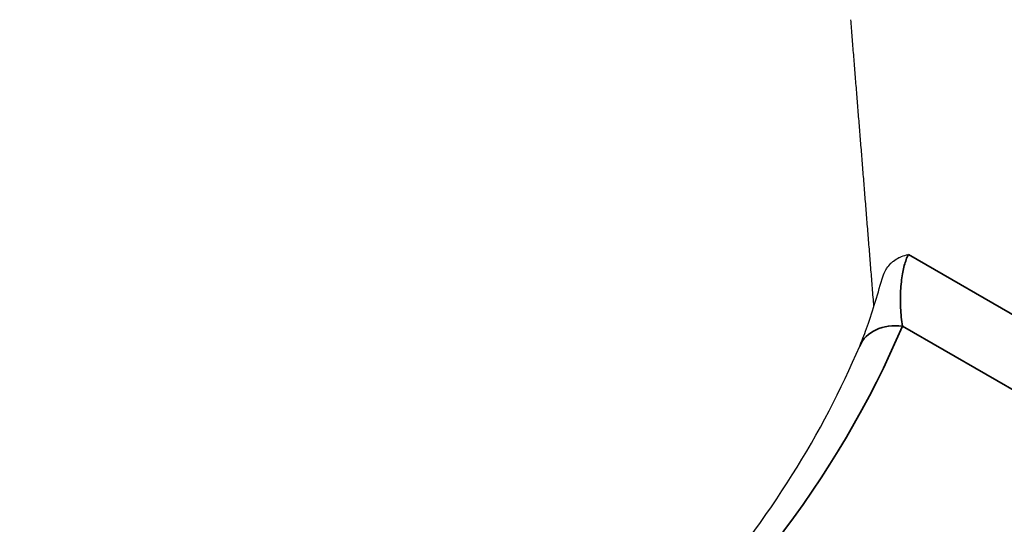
# Model space of a CAD drawing. Header units: millimetres. Extents: x -6858 to 6858, y -375 to 4365.
# Tile 27 of 97: x 2404.61 to 2415.23, y 1160.61 to 1166.06. Entities that reach past the tile are written whole.
import ezdxf

# ---------------------------------------------------------------- set-up
doc = ezdxf.new("R2010")
doc.units = ezdxf.units.MM
doc.header["$LTSCALE"] = 15
doc.layers.add('_Sichtbarkanten', color=7, linetype='Continuous', lineweight=25)
doc.layers.add('Sichtbar schmal (ISO)', color=7, linetype='Continuous', lineweight=35)

msp = doc.modelspace()

# ---------------------------------------------------------------- linework, layer by layer
at = {"layer": '_Sichtbarkanten'}
msp.add_ellipse((2414.132, 1162.341), major_axis=(-0.461, 0.194), ratio=0.793267, start_param=6.283125, end_param=6.283182, dxfattribs=at)
msp.add_rational_spline([(2413.824, 1162.965), (2413.699, 1164.526), (2413.575, 1166.056)], [1.00018151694, 1.00023888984, 1.00023596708], degree=2, dxfattribs=at)
for points, knots in [([(2413.913, 1163.261), (2413.921, 1163.29), (2413.932, 1163.317), (2413.945, 1163.342), (2413.951, 1163.354), (2413.957, 1163.365), (2413.964, 1163.375), (2413.977, 1163.394), (2413.991, 1163.412), (2414.007, 1163.428), (2414.016, 1163.437), (2414.025, 1163.445), (2414.035, 1163.453), (2414.053, 1163.467), (2414.072, 1163.479), (2414.092, 1163.489), (2414.097, 1163.491), (2414.101, 1163.493), (2414.106, 1163.495), (2414.128, 1163.504), (2414.151, 1163.512), (2414.176, 1163.518), (2414.182, 1163.519), (2414.189, 1163.521), (2414.196, 1163.522)], [0.0538786, 0.0538786, 0.0538786, 0.0538786, 0.25, 0.25, 0.25, 0.3381276, 0.3381276, 0.3381276, 0.5, 0.5, 0.5, 0.5900357, 0.5900357, 0.5900357, 0.75, 0.75, 0.75, 0.7841736, 0.7841736, 0.7841736, 0.9546706, 0.9546706, 0.9546706, 1, 1, 1, 1]), ([(2413.671, 1162.536), (2413.693, 1162.586), (2413.718, 1162.65), (2413.771, 1162.801), (2413.801, 1162.891), (2413.858, 1163.074), (2413.886, 1163.167), (2413.913, 1163.261)], [0, 0, 0, 0, 0.0617281, 0.0617281, 0.1269131, 0.1269131, 0.1854011, 0.1854011, 0.1854011, 0.1854011]), ([(2404.607, 1154.783), (2404.924, 1154.915), (2405.236, 1155.052), (2406.892, 1155.82), (2408.121, 1156.53), (2410.273, 1158.078), (2411.197, 1158.917), (2412.698, 1160.677), (2413.275, 1161.598), (2413.671, 1162.536)], [6.1245966, 6.1245966, 6.1245966, 6.1245966, 6.173927, 6.173927, 6.3924436, 6.3924436, 6.6109603, 6.6109603, 6.8294769, 6.8294769, 6.8294769, 6.8294769])]:
    msp.add_open_spline(points, degree=3, knots=knots, dxfattribs=at)
at = {"layer": 'Sichtbar schmal (ISO)'}
for p, q in [((2416.853, 1161.988), (2414.196, 1163.522)), ((2416.5, 1161.383), (2414.132, 1162.75))]:
    msp.add_line(p, q, dxfattribs=at)
for centre, major_axis, ratio, start_param, end_param in [((2414.132, 1162.341), (-0.461, 0.194), 0.793267, 5.03558, 6.283128), ((2390.582, 1166.064), (24.239, 0), 0.57735, 5.336214, 6.044079), ((2390.582, 1166.064), (27.156, 0), 0.57735, 5.553767, 5.979979)]:
    msp.add_ellipse(centre, major_axis=major_axis, ratio=ratio, start_param=start_param, end_param=end_param, dxfattribs=at)
msp.add_open_spline([(2414.196, 1163.522), (2414.187, 1163.506), (2414.179, 1163.487), (2414.172, 1163.468), (2414.165, 1163.448), (2414.158, 1163.427), (2414.152, 1163.405), (2414.146, 1163.382), (2414.141, 1163.359), (2414.136, 1163.333), (2414.131, 1163.307), (2414.126, 1163.279), (2414.123, 1163.249), (2414.119, 1163.22), (2414.116, 1163.188), (2414.114, 1163.155), (2414.112, 1163.122), (2414.11, 1163.088), (2414.11, 1163.054), (2414.11, 1163.019), (2414.11, 1162.984), (2414.112, 1162.949), (2414.113, 1162.915), (2414.116, 1162.88), (2414.119, 1162.847), (2414.123, 1162.813), (2414.127, 1162.781), (2414.132, 1162.75)], degree=3, knots=[0, 0, 0, 0, 0.111111, 0.111111, 0.111111, 0.222222, 0.222222, 0.222222, 0.333333, 0.333333, 0.333333, 0.444444, 0.444444, 0.444444, 0.555556, 0.555556, 0.555556, 0.666667, 0.666667, 0.666667, 0.777778, 0.777778, 0.777778, 0.888889, 0.888889, 0.888889, 1, 1, 1, 1], dxfattribs=at)

doc.saveas('drawing.dxf')
